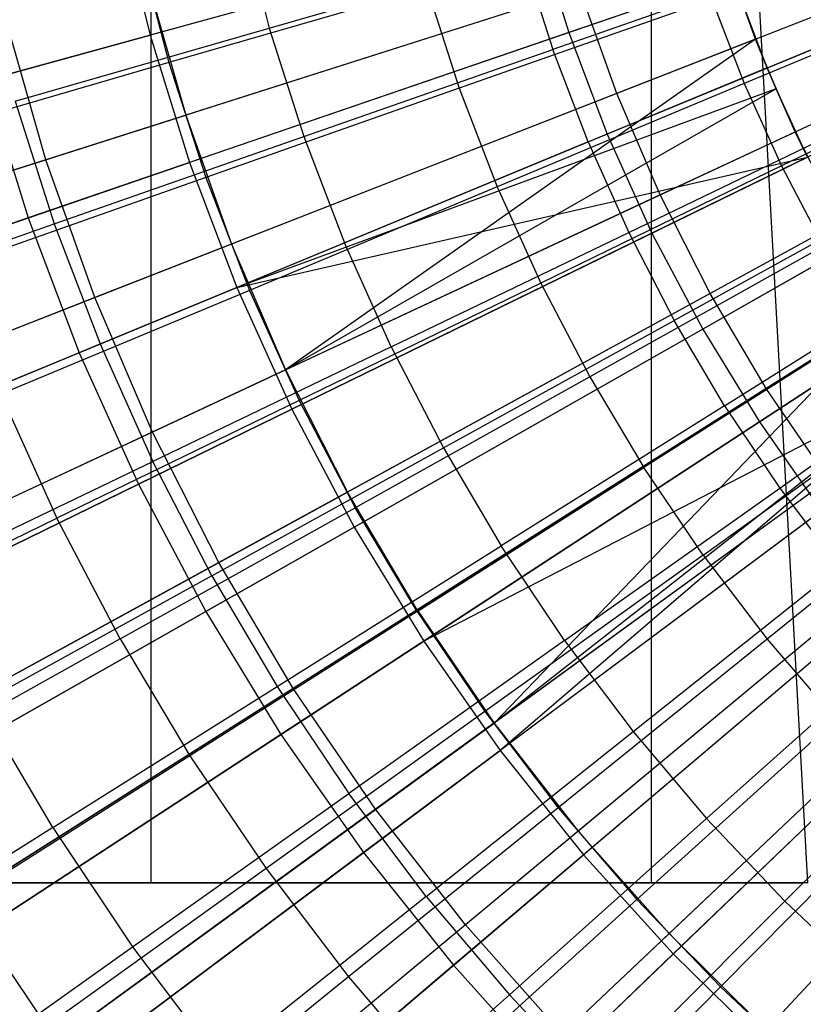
# Model space of a CAD drawing. Extents: x -8.3 to 8.8, y -6 to 6.
# Tile 53 of 177: x -1.206 to -0.709, y -0.977 to -0.352. Entities that reach past the tile are written whole.
import ezdxf

# ---------------------------------------------------------------- set-up
doc = ezdxf.new("R2010")
doc.units = 0
doc.header["$LTSCALE"] = 2.54
doc.layers.get('0').update_dxf_attribs({"linetype": 'CONTINUOUS'})

# ---------------------------------------------------------------- blocks, each defined once
blk = doc.blocks.new('DROPS_COLOR_A_STL')
at = {"color": 0}
for p, q in [((7.27748, -0.9, 18.02616), (7.27748, 0.9, 18.02616)), ((7.27748, -0.9, 18.02616), (7.27748, 0.9, 18.02616)), ((7.27748, -0.9, 29.73538), (7.27748, 0.9, 29.73538)), ((7.27748, -0.9, 29.73538), (7.27748, 0.9, 29.73538)), ((7.5952, -0.9, 53.45131), (7.5952, 0.9, 53.45131)), ((7.5952, -0.9, 53.45131), (7.5952, 0.9, 53.45131)), ((7.69434, -0.9, 53.46738), (7.5952, 0.9, 53.45131)), ((7.69434, -0.9, 53.46738), (7.5952, 0.9, 53.45131)), ((7.90929, -0.26702, 1.98105), (7.57302, -0.39863, 2.05569)), ((7.90929, -0.26702, 1.98105), (7.57302, -0.39863, 2.05569)), ((7.33439, -0.28694, 13.85715), (7.35245, -0.35698, 13.85715)), ((7.33439, -0.28694, 13.85715), (7.35245, -0.35698, 13.85715)), ((7.26933, -0.3046, 13.75225), (7.28868, -0.37892, 13.75225)), ((7.26933, -0.3046, 13.75225), (7.28868, -0.37892, 13.75225)), ((7.63974, -0.30377, 13.55295), (7.29936, -0.4124, 13.46176)), ((7.63974, -0.30377, 13.55295), (7.29936, -0.4124, 13.46176)), ((7.66115, -0.36413, 13.55295), (7.63974, -0.30377, 13.55295)), ((7.66115, -0.36413, 13.55295), (7.63974, -0.30377, 13.55295)), ((7.35245, -0.35698, 13.85715), (7.5134, -0.31061, 13.90573)), ((7.35245, -0.35698, 13.85715), (7.5134, -0.31061, 13.90573)), ((7.5134, -0.31061, 13.90573), (7.53251, -0.37058, 13.90573)), ((7.5134, -0.31061, 13.90573), (7.53251, -0.37058, 13.90573)), ((7.9278, -0.31018, 1.98105), (7.60065, -0.46306, 2.05569)), ((7.9278, -0.31018, 1.98105), (7.60065, -0.46306, 2.05569)), ((7.6902, -0.3154, 13.94927), (7.53251, -0.37058, 13.90573)), ((7.6902, -0.3154, 13.94927), (7.53251, -0.37058, 13.90573)), ((7.64651, -0.32424, 13.7163), (7.66115, -0.36413, 13.55295)), ((7.27559, -0.32876, 13.46176), (7.29936, -0.4124, 13.46176)), ((7.27559, -0.32876, 13.46176), (7.29936, -0.4124, 13.46176)), ((7.45249, -0.33128, 13.80441), (7.28868, -0.37892, 13.75225)), ((7.45249, -0.33128, 13.80441), (7.28868, -0.37892, 13.75225)), ((7.45249, -0.33128, 13.80441), (7.47305, -0.39519, 13.80441)), ((7.45249, -0.33128, 13.80441), (7.47305, -0.39519, 13.80441)), ((7.81022, -0.32688, 13.89275), (7.65402, -0.39223, 13.85123)), ((7.81022, -0.32688, 13.89275), (7.65402, -0.39223, 13.85123)), ((7.54957, -0.33255, 2.05569), (7.21067, -0.44071, 2.15275)), ((7.54957, -0.33255, 2.05569), (7.21067, -0.44071, 2.15275)), ((7.57302, -0.39863, 2.05569), (7.54957, -0.33255, 2.05569)), ((7.57302, -0.39863, 2.05569), (7.54957, -0.33255, 2.05569)), ((7.63333, -0.33856, 13.85123), (7.47305, -0.39519, 13.80441)), ((7.63333, -0.33856, 13.85123), (7.47305, -0.39519, 13.80441)), ((7.63333, -0.33856, 13.85123), (7.65402, -0.39223, 13.85123)), ((7.63333, -0.33856, 13.85123), (7.65402, -0.39223, 13.85123)), ((7.21067, -0.44071, 2.15275), (7.18527, -0.35133, 2.15275)), ((7.21067, -0.44071, 2.15275), (7.18527, -0.35133, 2.15275)), ((7.94903, -0.35207, 1.98105), (7.63235, -0.5256, 2.05569)), ((7.94903, -0.35207, 1.98105), (7.63235, -0.5256, 2.05569)), ((7.1911, -0.40346, 13.80348), (7.35245, -0.35698, 13.85715)), ((7.1911, -0.40346, 13.80348), (7.35245, -0.35698, 13.85715)), ((7.35245, -0.35698, 13.85715), (7.37442, -0.42589, 13.85715)), ((7.35245, -0.35698, 13.85715), (7.37442, -0.42589, 13.85715)), ((7.66115, -0.36413, 13.55295), (7.32844, -0.49434, 13.46176)), ((7.66115, -0.36413, 13.55295), (7.32844, -0.49434, 13.46176)), ((7.66115, -0.36413, 13.55295), (7.36271, -0.57426, 13.46176)), ((7.66115, -0.36413, 13.55295), (7.36271, -0.57426, 13.46176)), ((7.55496, -0.42937, 13.90573), (7.7093, -0.36544, 13.94927)), ((7.55496, -0.42937, 13.90573), (7.7093, -0.36544, 13.94927)), ((7.6685, -0.38237, 13.7163), (7.66115, -0.36413, 13.55295)), ((7.67415, -0.39573, 13.55295), (7.66115, -0.36413, 13.55295)), ((7.67415, -0.39573, 13.55295), (7.66115, -0.36413, 13.55295)), ((7.37442, -0.42589, 13.85715), (7.53251, -0.37058, 13.90573)), ((7.37442, -0.42589, 13.85715), (7.53251, -0.37058, 13.90573)), ((7.55496, -0.42937, 13.90573), (7.53251, -0.37058, 13.90573)), ((7.55496, -0.42937, 13.90573), (7.53251, -0.37058, 13.90573)), ((7.82996, -0.37057, 13.89275), (7.67771, -0.44465, 13.85123)), ((7.82996, -0.37057, 13.89275), (7.67771, -0.44465, 13.85123)), ((7.28868, -0.37892, 13.75225), (7.12443, -0.42669, 13.69473)), ((7.28868, -0.37892, 13.75225), (7.12443, -0.42669, 13.69473)), ((7.28868, -0.37892, 13.75225), (7.3122, -0.45202, 13.75225)), ((7.28868, -0.37892, 13.75225), (7.3122, -0.45202, 13.75225)), ((7.6685, -0.38237, 13.7163), (7.67415, -0.39573, 13.55295)), ((7.65402, -0.39223, 13.85123), (7.4972, -0.45784, 13.80441)), ((7.65402, -0.39223, 13.85123), (7.4972, -0.45784, 13.80441)), ((7.65402, -0.39223, 13.85123), (7.67771, -0.44465, 13.85123)), ((7.65402, -0.39223, 13.85123), (7.67771, -0.44465, 13.85123)), ((7.97291, -0.39252, 1.98105), (7.668, -0.58598, 2.05569)), ((7.97291, -0.39252, 1.98105), (7.668, -0.58598, 2.05569)), ((7.57302, -0.39863, 2.05569), (7.24174, -0.52827, 2.15275)), ((7.57302, -0.39863, 2.05569), (7.24174, -0.52827, 2.15275)), ((7.47305, -0.39519, 13.80441), (7.3122, -0.45202, 13.75225)), ((7.47305, -0.39519, 13.80441), (7.3122, -0.45202, 13.75225)), ((7.67415, -0.39573, 13.55295), (7.36271, -0.57426, 13.46176)), ((7.67415, -0.39573, 13.55295), (7.36271, -0.57426, 13.46176)), ((7.47305, -0.39519, 13.80441), (7.4972, -0.45784, 13.80441)), ((7.47305, -0.39519, 13.80441), (7.4972, -0.45784, 13.80441)), ((7.60065, -0.46306, 2.05569), (7.57302, -0.39863, 2.05569)), ((7.60065, -0.46306, 2.05569), (7.57302, -0.39863, 2.05569)), ((7.67415, -0.39573, 13.7163), (7.67415, -0.39573, 13.55295)), ((7.67415, -0.39573, 13.7163), (7.6864, -0.42299, 13.55295)), ((7.6864, -0.42299, 13.55295), (7.67415, -0.39573, 13.55295)), ((7.6864, -0.42299, 13.55295), (7.67415, -0.39573, 13.55295)), ((7.1911, -0.40346, 13.80348), (7.21593, -0.48135, 13.80348)), ((7.1911, -0.40346, 13.80348), (7.21593, -0.48135, 13.80348)), ((6.96508, -0.51909, 13.34844), (7.29936, -0.4124, 13.46176)), ((6.96508, -0.51909, 13.34844), (7.29936, -0.4124, 13.46176)), ((7.29936, -0.4124, 13.46176), (7.32844, -0.49434, 13.46176)), ((7.29936, -0.4124, 13.46176), (7.32844, -0.49434, 13.46176)), ((7.58066, -0.48682, 13.90573), (7.73118, -0.41434, 13.94927)), ((7.58066, -0.48682, 13.90573), (7.73118, -0.41434, 13.94927)), ((7.36271, -0.57426, 13.46176), (7.6864, -0.42299, 13.55295)), ((7.36271, -0.57426, 13.46176), (7.6864, -0.42299, 13.55295)), ((7.69406, -0.43901, 13.7163), (7.6864, -0.42299, 13.55295)), ((7.71536, -0.48012, 13.55295), (7.6864, -0.42299, 13.55295)), ((7.71536, -0.48012, 13.55295), (7.6864, -0.42299, 13.55295)), ((7.21593, -0.48135, 13.80348), (7.37442, -0.42589, 13.85715)), ((7.21593, -0.48135, 13.80348), (7.37442, -0.42589, 13.85715)), ((7.37442, -0.42589, 13.85715), (7.40021, -0.49347, 13.85715)), ((7.37442, -0.42589, 13.85715), (7.40021, -0.49347, 13.85715)), ((7.55496, -0.42937, 13.90573), (7.40021, -0.49347, 13.85715)), ((7.55496, -0.42937, 13.90573), (7.40021, -0.49347, 13.85715)), ((7.55496, -0.42937, 13.90573), (7.58066, -0.48682, 13.90573)), ((7.55496, -0.42937, 13.90573), (7.58066, -0.48682, 13.90573)), ((7.21067, -0.44071, 2.15275), (6.87821, -0.54681, 2.27183)), ((7.21067, -0.44071, 2.15275), (6.87821, -0.54681, 2.27183)), ((7.24174, -0.52827, 2.15275), (7.21067, -0.44071, 2.15275)), ((7.24174, -0.52827, 2.15275), (7.21067, -0.44071, 2.15275)), ((7.67771, -0.44465, 13.85123), (7.52486, -0.51902, 13.80441)), ((7.67771, -0.44465, 13.85123), (7.52486, -0.51902, 13.80441)), ((7.67771, -0.44465, 13.85123), (7.70433, -0.49563, 13.85123)), ((7.67771, -0.44465, 13.85123), (7.70433, -0.49563, 13.85123)), ((7.3122, -0.45202, 13.75225), (7.15092, -0.50901, 13.69473)), ((7.3122, -0.45202, 13.75225), (7.15092, -0.50901, 13.69473)), ((7.3122, -0.45202, 13.75225), (7.33983, -0.52368, 13.75225)), ((7.3122, -0.45202, 13.75225), (7.33983, -0.52368, 13.75225)), ((7.4972, -0.45784, 13.80441), (7.33983, -0.52368, 13.75225)), ((7.4972, -0.45784, 13.80441), (7.33983, -0.52368, 13.75225)), ((7.4972, -0.45784, 13.80441), (7.52486, -0.51902, 13.80441)), ((7.4972, -0.45784, 13.80441), (7.52486, -0.51902, 13.80441)), ((7.75577, -0.46192, 13.94927), (7.60955, -0.54274, 13.90573)), ((7.75577, -0.46192, 13.94927), (7.60955, -0.54274, 13.90573)), ((7.60065, -0.46306, 2.05569), (7.27836, -0.61367, 2.15275)), ((7.60065, -0.46306, 2.05569), (7.27836, -0.61367, 2.15275)), ((7.63235, -0.5256, 2.05569), (7.60065, -0.46306, 2.05569)), ((7.63235, -0.5256, 2.05569), (7.60065, -0.46306, 2.05569)), ((7.05706, -0.53694, 13.74469), (7.21593, -0.48135, 13.80348)), ((7.05706, -0.53694, 13.74469), (7.21593, -0.48135, 13.80348)), ((7.21593, -0.48135, 13.80348), (7.24508, -0.55773, 13.80348)), ((7.21593, -0.48135, 13.80348), (7.24508, -0.55773, 13.80348)), ((7.71536, -0.48012, 13.55295), (7.40203, -0.65181, 13.46176)), ((7.71536, -0.48012, 13.55295), (7.40203, -0.65181, 13.46176)), ((7.42976, -0.55949, 13.85715), (7.58066, -0.48682, 13.90573)), ((7.42976, -0.55949, 13.85715), (7.58066, -0.48682, 13.90573)), ((7.58066, -0.48682, 13.90573), (7.60955, -0.54274, 13.90573)), ((7.58066, -0.48682, 13.90573), (7.60955, -0.54274, 13.90573)), ((7.24508, -0.55773, 13.80348), (7.40021, -0.49347, 13.85715)), ((7.24508, -0.55773, 13.80348), (7.40021, -0.49347, 13.85715)), ((7.42976, -0.55949, 13.85715), (7.40021, -0.49347, 13.85715)), ((7.42976, -0.55949, 13.85715), (7.40021, -0.49347, 13.85715)), ((7.32844, -0.49434, 13.46176), (7.00168, -0.62223, 13.34844)), ((7.32844, -0.49434, 13.46176), (7.00168, -0.62223, 13.34844)), ((7.32844, -0.49434, 13.46176), (7.36271, -0.57426, 13.46176)), ((7.32844, -0.49434, 13.46176), (7.36271, -0.57426, 13.46176)), ((7.70433, -0.49563, 13.85123), (7.55593, -0.57853, 13.80441)), ((7.70433, -0.49563, 13.85123), (7.55593, -0.57853, 13.80441)), ((7.64153, -0.59694, 13.90573), (7.78298, -0.50806, 13.94927)), ((7.64153, -0.59694, 13.90573), (7.78298, -0.50806, 13.94927)), ((7.52486, -0.51902, 13.80441), (7.37146, -0.59366, 13.75225)), ((7.52486, -0.51902, 13.80441), (7.37146, -0.59366, 13.75225)), ((7.52486, -0.51902, 13.80441), (7.55593, -0.57853, 13.80441)), ((7.52486, -0.51902, 13.80441), (7.55593, -0.57853, 13.80441)), ((7.33983, -0.52368, 13.75225), (7.18203, -0.5897, 13.69473)), ((7.33983, -0.52368, 13.75225), (7.18203, -0.5897, 13.69473)), ((7.33983, -0.52368, 13.75225), (7.37146, -0.59366, 13.75225)), ((7.33983, -0.52368, 13.75225), (7.37146, -0.59366, 13.75225)), ((7.24174, -0.52827, 2.15275), (6.91676, -0.65546, 2.27183)), ((7.24174, -0.52827, 2.15275), (6.91676, -0.65546, 2.27183)), ((7.27836, -0.61367, 2.15275), (7.24174, -0.52827, 2.15275)), ((7.27836, -0.61367, 2.15275), (7.24174, -0.52827, 2.15275)), ((7.63235, -0.5256, 2.05569), (7.32038, -0.69655, 2.15275)), ((7.63235, -0.5256, 2.05569), (7.32038, -0.69655, 2.15275)), ((7.668, -0.58598, 2.05569), (7.63235, -0.5256, 2.05569)), ((7.668, -0.58598, 2.05569), (7.63235, -0.5256, 2.05569)), ((7.44623, -0.72668, 13.46176), (7.74792, -0.53527, 13.55295)), ((7.44623, -0.72668, 13.46176), (7.74792, -0.53527, 13.55295)), ((7.49514, -0.79857, 13.46176), (7.74792, -0.53527, 13.55295)), ((7.49514, -0.79857, 13.46176), (7.74792, -0.53527, 13.55295)), ((7.46296, -0.62375, 13.85715), (7.60955, -0.54274, 13.90573)), ((7.46296, -0.62375, 13.85715), (7.60955, -0.54274, 13.90573)), ((7.64153, -0.59694, 13.90573), (7.60955, -0.54274, 13.90573)), ((7.64153, -0.59694, 13.90573), (7.60955, -0.54274, 13.90573)), ((7.73379, -0.54504, 13.85123), (7.59032, -0.6362, 13.80441)), ((7.73379, -0.54504, 13.85123), (7.59032, -0.6362, 13.80441)), ((7.67649, -0.64927, 13.90573), (7.81274, -0.5526, 13.94927)), ((7.67649, -0.64927, 13.90573), (7.81274, -0.5526, 13.94927)), ((7.08958, -0.62214, 13.74469), (7.24508, -0.55773, 13.80348)), ((7.08958, -0.62214, 13.74469), (7.24508, -0.55773, 13.80348)), ((7.24508, -0.55773, 13.80348), (7.27847, -0.63235, 13.80348)), ((7.24508, -0.55773, 13.80348), (7.27847, -0.63235, 13.80348)), ((7.42976, -0.55949, 13.85715), (7.27847, -0.63235, 13.80348)), ((7.42976, -0.55949, 13.85715), (7.27847, -0.63235, 13.80348)), ((7.42976, -0.55949, 13.85715), (7.46296, -0.62375, 13.85715)), ((7.42976, -0.55949, 13.85715), (7.46296, -0.62375, 13.85715)), ((7.36271, -0.57426, 13.46176), (7.04481, -0.72281, 13.34844)), ((7.36271, -0.57426, 13.46176), (7.04481, -0.72281, 13.34844)), ((7.36271, -0.57426, 13.46176), (7.40203, -0.65181, 13.46176)), ((7.36271, -0.57426, 13.46176), (7.40203, -0.65181, 13.46176)), ((7.55593, -0.57853, 13.80441), (7.407, -0.66173, 13.75225)), ((7.55593, -0.57853, 13.80441), (7.407, -0.66173, 13.75225)), ((7.77647, -0.57782, 13.55295), (7.49514, -0.79857, 13.46176)), ((7.77647, -0.57782, 13.55295), (7.49514, -0.79857, 13.46176)), ((7.55593, -0.57853, 13.80441), (7.59032, -0.6362, 13.80441)), ((7.55593, -0.57853, 13.80441), (7.59032, -0.6362, 13.80441)), ((7.668, -0.58598, 2.05569), (7.36762, -0.77656, 2.15275)), ((7.668, -0.58598, 2.05569), (7.36762, -0.77656, 2.15275)), ((7.70744, -0.64395, 2.05569), (7.668, -0.58598, 2.05569)), ((7.70744, -0.64395, 2.05569), (7.668, -0.58598, 2.05569)), ((7.18203, -0.5897, 13.69473), (7.21765, -0.6685, 13.69473)), ((7.18203, -0.5897, 13.69473), (7.21765, -0.6685, 13.69473)), ((7.37146, -0.59366, 13.75225), (7.21765, -0.6685, 13.69473)), ((7.37146, -0.59366, 13.75225), (7.21765, -0.6685, 13.69473)), ((7.37146, -0.59366, 13.75225), (7.407, -0.66173, 13.75225)), ((7.37146, -0.59366, 13.75225), (7.407, -0.66173, 13.75225)), ((7.78395, -0.58822, 13.55295), (7.49514, -0.79857, 13.46176)), ((7.78395, -0.58822, 13.55295), (7.49514, -0.79857, 13.46176)), ((7.62792, -0.69182, 13.80441), (7.766, -0.59269, 13.85123)), ((7.62792, -0.69182, 13.80441), (7.766, -0.59269, 13.85123)), ((7.64153, -0.59694, 13.90573), (7.49971, -0.68605, 13.85715)), ((7.64153, -0.59694, 13.90573), (7.49971, -0.68605, 13.85715)), ((7.64153, -0.59694, 13.90573), (7.67649, -0.64927, 13.90573)), ((7.64153, -0.59694, 13.90573), (7.67649, -0.64927, 13.90573)), ((7.27836, -0.61367, 2.15275), (6.9622, -0.76142, 2.27183)), ((7.27836, -0.61367, 2.15275), (6.9622, -0.76142, 2.27183)), ((7.32038, -0.69655, 2.15275), (7.27836, -0.61367, 2.15275)), ((7.32038, -0.69655, 2.15275), (7.27836, -0.61367, 2.15275)), ((7.31599, -0.70498, 13.80348), (7.46296, -0.62375, 13.85715)), ((7.31599, -0.70498, 13.80348), (7.46296, -0.62375, 13.85715)), ((7.46296, -0.62375, 13.85715), (7.49971, -0.68605, 13.85715)), ((7.46296, -0.62375, 13.85715), (7.49971, -0.68605, 13.85715)), ((7.12682, -0.70538, 13.74469), (7.27847, -0.63235, 13.80348)), ((7.12682, -0.70538, 13.74469), (7.27847, -0.63235, 13.80348)), ((7.31599, -0.70498, 13.80348), (7.27847, -0.63235, 13.80348)), ((7.31599, -0.70498, 13.80348), (7.27847, -0.63235, 13.80348)), ((7.44633, -0.72769, 13.75225), (7.59032, -0.6362, 13.80441)), ((7.44633, -0.72769, 13.75225), (7.59032, -0.6362, 13.80441)), ((7.62792, -0.69182, 13.80441), (7.59032, -0.6362, 13.80441)), ((7.62792, -0.69182, 13.80441), (7.59032, -0.6362, 13.80441)), ((7.70744, -0.64395, 2.05569), (7.41989, -0.85338, 2.15275)), ((7.70744, -0.64395, 2.05569), (7.41989, -0.85338, 2.15275)), ((7.82329, -0.63876, 13.55295), (7.54856, -0.86718, 13.46176)), ((7.82329, -0.63876, 13.55295), (7.54856, -0.86718, 13.46176)), ((7.80085, -0.63845, 13.85123), (7.6686, -0.74523, 13.80441)), ((7.80085, -0.63845, 13.85123), (7.6686, -0.74523, 13.80441)), ((7.53989, -0.7462, 13.85715), (7.67649, -0.64927, 13.90573)), ((7.53989, -0.7462, 13.85715), (7.67649, -0.64927, 13.90573)), ((7.67649, -0.64927, 13.90573), (7.71434, -0.69956, 13.90573)), ((7.67649, -0.64927, 13.90573), (7.71434, -0.69956, 13.90573)), ((7.0943, -0.82043, 13.34844), (7.40203, -0.65181, 13.46176)), ((7.0943, -0.82043, 13.34844), (7.40203, -0.65181, 13.46176)), ((7.44623, -0.72668, 13.46176), (7.40203, -0.65181, 13.46176)), ((7.44623, -0.72668, 13.46176), (7.40203, -0.65181, 13.46176)), ((7.25767, -0.74515, 13.69473), (7.407, -0.66173, 13.75225)), ((7.25767, -0.74515, 13.69473), (7.407, -0.66173, 13.75225)), ((7.44633, -0.72769, 13.75225), (7.407, -0.66173, 13.75225)), ((7.44633, -0.72769, 13.75225), (7.407, -0.66173, 13.75225)), ((7.06341, -0.74354, 13.63179), (7.21765, -0.6685, 13.69473)), ((7.06341, -0.74354, 13.63179), (7.21765, -0.6685, 13.69473)), ((7.25767, -0.74515, 13.69473), (7.21765, -0.6685, 13.69473)), ((7.25767, -0.74515, 13.69473), (7.21765, -0.6685, 13.69473)), ((7.35753, -0.77539, 13.80348), (7.49971, -0.68605, 13.85715)), ((7.35753, -0.77539, 13.80348), (7.49971, -0.68605, 13.85715)), ((7.53989, -0.7462, 13.85715), (7.49971, -0.68605, 13.85715)), ((7.53989, -0.7462, 13.85715), (7.49971, -0.68605, 13.85715)), ((7.8658, -0.68667, 13.55295), (7.60626, -0.93222, 13.46176)), ((7.8658, -0.68667, 13.55295), (7.60626, -0.93222, 13.46176)), ((7.62792, -0.69182, 13.80441), (7.48934, -0.79132, 13.75225)), ((7.62792, -0.69182, 13.80441), (7.48934, -0.79132, 13.75225)), ((7.62792, -0.69182, 13.80441), (7.6686, -0.74523, 13.80441)), ((7.62792, -0.69182, 13.80441), (7.6686, -0.74523, 13.80441)), ((7.32038, -0.69655, 2.15275), (7.01433, -0.86425, 2.27183)), ((7.32038, -0.69655, 2.15275), (7.01433, -0.86425, 2.27183)), ((7.36762, -0.77656, 2.15275), (7.32038, -0.69655, 2.15275)), ((7.36762, -0.77656, 2.15275), (7.32038, -0.69655, 2.15275)), ((7.75051, -0.69927, 2.05569), (7.47697, -0.9267, 2.15275)), ((7.75051, -0.69927, 2.05569), (7.47697, -0.9267, 2.15275)), ((7.58338, -0.80399, 13.85715), (7.71434, -0.69956, 13.90573)), ((7.58338, -0.80399, 13.85715), (7.71434, -0.69956, 13.90573)), ((7.31599, -0.70498, 13.80348), (7.16868, -0.7864, 13.74469)), ((7.31599, -0.70498, 13.80348), (7.16868, -0.7864, 13.74469)), ((7.31599, -0.70498, 13.80348), (7.35753, -0.77539, 13.80348)), ((7.31599, -0.70498, 13.80348), (7.35753, -0.77539, 13.80348)), ((7.44623, -0.72668, 13.46176), (7.14994, -0.91467, 13.34844)), ((7.44623, -0.72668, 13.46176), (7.14994, -0.91467, 13.34844)), ((7.44633, -0.72769, 13.75225), (7.30196, -0.81942, 13.69473)), ((7.44633, -0.72769, 13.75225), (7.30196, -0.81942, 13.69473)), ((7.44623, -0.72668, 13.46176), (7.49514, -0.79857, 13.46176)), ((7.44623, -0.72668, 13.46176), (7.49514, -0.79857, 13.46176)), ((7.44633, -0.72769, 13.75225), (7.48934, -0.79132, 13.75225)), ((7.44633, -0.72769, 13.75225), (7.48934, -0.79132, 13.75225)), ((7.91128, -0.73176, 13.55295), (7.66802, -0.99343, 13.46176)), ((7.91128, -0.73176, 13.55295), (7.66802, -0.99343, 13.46176)), ((7.25767, -0.74515, 13.69473), (7.10793, -0.82881, 13.63179)), ((7.25767, -0.74515, 13.69473), (7.10793, -0.82881, 13.63179)), ((7.25767, -0.74515, 13.69473), (7.30196, -0.81942, 13.69473)), ((7.25767, -0.74515, 13.69473), (7.30196, -0.81942, 13.69473)), ((7.53989, -0.7462, 13.85715), (7.40295, -0.84336, 13.80348)), ((7.53989, -0.7462, 13.85715), (7.40295, -0.84336, 13.80348)), ((7.6686, -0.74523, 13.80441), (7.53587, -0.85241, 13.75225)), ((7.6686, -0.74523, 13.80441), (7.53587, -0.85241, 13.75225)), ((7.53989, -0.7462, 13.85715), (7.58338, -0.80399, 13.85715)), ((7.53989, -0.7462, 13.85715), (7.58338, -0.80399, 13.85715)), ((7.75494, -0.74764, 13.90573), (7.63005, -0.85925, 13.85715)), ((7.75494, -0.74764, 13.90573), (7.63005, -0.85925, 13.85715)), ((7.6686, -0.74523, 13.80441), (7.71224, -0.79626, 13.80441)), ((7.6686, -0.74523, 13.80441), (7.71224, -0.79626, 13.80441)), ((7.79705, -0.75172, 2.05569), (7.53864, -0.99621, 2.15275)), ((7.79705, -0.75172, 2.05569), (7.53864, -0.99621, 2.15275)), ((7.21501, -0.86494, 13.74469), (7.35753, -0.77539, 13.80348)), ((7.21501, -0.86494, 13.74469), (7.35753, -0.77539, 13.80348)), ((7.35753, -0.77539, 13.80348), (7.40295, -0.84336, 13.80348)), ((7.35753, -0.77539, 13.80348), (7.40295, -0.84336, 13.80348)), ((7.36762, -0.77656, 2.15275), (7.07295, -0.96353, 2.27183)), ((7.36762, -0.77656, 2.15275), (7.07295, -0.96353, 2.27183)), ((7.41989, -0.85338, 2.15275), (7.36762, -0.77656, 2.15275)), ((7.41989, -0.85338, 2.15275), (7.36762, -0.77656, 2.15275)), ((7.21501, -0.86494, 13.74469), (7.16868, -0.7864, 13.74469)), ((7.21501, -0.86494, 13.74469), (7.16868, -0.7864, 13.74469)), ((7.48934, -0.79132, 13.75225), (7.35039, -0.89107, 13.69473)), ((7.48934, -0.79132, 13.75225), (7.35039, -0.89107, 13.69473)), ((7.48934, -0.79132, 13.75225), (7.53587, -0.85241, 13.75225)), ((7.48934, -0.79132, 13.75225), (7.53587, -0.85241, 13.75225)), ((7.67974, -0.91181, 13.85715), (7.79818, -0.79338, 13.90573)), ((7.67974, -0.91181, 13.85715), (7.79818, -0.79338, 13.90573)), ((7.21151, -1.00516, 13.34844), (7.49514, -0.79857, 13.46176)), ((7.21151, -1.00516, 13.34844), (7.49514, -0.79857, 13.46176)), ((7.49514, -0.79857, 13.46176), (7.54856, -0.86718, 13.46176)), ((7.49514, -0.79857, 13.46176), (7.54856, -0.86718, 13.46176)), ((7.71224, -0.79626, 13.80441), (7.58579, -0.91077, 13.75225)), ((7.71224, -0.79626, 13.80441), (7.58579, -0.91077, 13.75225)), ((7.4521, -0.90868, 13.80348), (7.58338, -0.80399, 13.85715)), ((7.4521, -0.90868, 13.80348), (7.58338, -0.80399, 13.85715)), ((7.58338, -0.80399, 13.85715), (7.63005, -0.85925, 13.85715)), ((7.58338, -0.80399, 13.85715), (7.63005, -0.85925, 13.85715)), ((7.84684, -0.80108, 2.05569), (7.60463, -1.06162, 2.15275)), ((7.84684, -0.80108, 2.05569), (7.60463, -1.06162, 2.15275)), ((7.30196, -0.81942, 13.69473), (7.15719, -0.91141, 13.63179)), ((7.30196, -0.81942, 13.69473), (7.15719, -0.91141, 13.63179)), ((7.30196, -0.81942, 13.69473), (7.35039, -0.89107, 13.69473)), ((7.30196, -0.81942, 13.69473), (7.35039, -0.89107, 13.69473)), ((7.26567, -0.94076, 13.74469), (7.40295, -0.84336, 13.80348)), ((7.26567, -0.94076, 13.74469), (7.40295, -0.84336, 13.80348)), ((7.4521, -0.90868, 13.80348), (7.40295, -0.84336, 13.80348)), ((7.4521, -0.90868, 13.80348), (7.40295, -0.84336, 13.80348)), ((7.7587, -0.84473, 13.80441), (7.63892, -0.96621, 13.75225)), ((7.7587, -0.84473, 13.80441), (7.63892, -0.96621, 13.75225)), ((7.41989, -0.85338, 2.15275), (7.1378, -1.05884, 2.27183)), ((7.41989, -0.85338, 2.15275), (7.1378, -1.05884, 2.27183)), ((7.53587, -0.85241, 13.75225), (7.40279, -0.95986, 13.69473)), ((7.53587, -0.85241, 13.75225), (7.40279, -0.95986, 13.69473)), ((7.47697, -0.9267, 2.15275), (7.41989, -0.85338, 2.15275)), ((7.47697, -0.9267, 2.15275), (7.41989, -0.85338, 2.15275)), ((7.53587, -0.85241, 13.75225), (7.58579, -0.91077, 13.75225)), ((7.53587, -0.85241, 13.75225), (7.58579, -0.91077, 13.75225)), ((7.50485, -0.97114, 13.80348), (7.63005, -0.85925, 13.85715)), ((7.50485, -0.97114, 13.80348), (7.63005, -0.85925, 13.85715)), ((7.67974, -0.91181, 13.85715), (7.63005, -0.85925, 13.85715)), ((7.67974, -0.91181, 13.85715), (7.63005, -0.85925, 13.85715)), ((7.21501, -0.86494, 13.74469), (7.07217, -0.95469, 13.68072)), ((7.21501, -0.86494, 13.74469), (7.07217, -0.95469, 13.68072)), ((7.21501, -0.86494, 13.74469), (7.26567, -0.94076, 13.74469)), ((7.21501, -0.86494, 13.74469), (7.26567, -0.94076, 13.74469)), ((7.54856, -0.86718, 13.46176), (7.27874, -1.09151, 13.34844)), ((7.54856, -0.86718, 13.46176), (7.27874, -1.09151, 13.34844)), ((7.54856, -0.86718, 13.46176), (7.60626, -0.93222, 13.46176)), ((7.54856, -0.86718, 13.46176), (7.60626, -0.93222, 13.46176)), ((7.35039, -0.89107, 13.69473), (7.21105, -0.9911, 13.63179)), ((7.35039, -0.89107, 13.69473), (7.21105, -0.9911, 13.63179)), ((7.35039, -0.89107, 13.69473), (7.40279, -0.95986, 13.69473)), ((7.35039, -0.89107, 13.69473), (7.40279, -0.95986, 13.69473)), ((7.27748, -0.9, 18.02616), (6.87038, -0.9, 18.13985)), ((6.87038, -0.9, 29.6217), (7.27748, -0.9, 29.73538)), ((7.27748, -0.9, 18.02616), (6.87038, -0.9, 18.13985)), ((6.87038, -0.9, 29.6217), (7.27748, -0.9, 29.73538)), ((7.5952, -0.9, 53.45131), (6.97371, -0.9, 53.32432)), ((7.5952, -0.9, 53.45131), (6.97371, -0.9, 53.32432)), ((7.06873, -0.9, 35.80426), (7.69156, -0.9, 35.68402)), ((7.06873, -0.9, 35.80426), (7.69156, -0.9, 35.68402)), ((7.69156, -0.9, 17.94131), (7.27748, -0.9, 18.02616)), ((7.27748, -0.9, 29.73538), (7.69156, -0.9, 29.82024)), ((7.69156, -0.9, 17.94131), (7.27748, -0.9, 18.02616)), ((7.27748, -0.9, 29.73538), (7.69156, -0.9, 29.82024)), ((7.69434, -0.9, 53.46738), (7.5952, -0.9, 53.45131)), ((7.69434, -0.9, 53.46738), (7.5952, -0.9, 53.45131)), ((7.15719, -0.91141, 13.63179), (7.21105, -0.9911, 13.63179)), ((7.15719, -0.91141, 13.63179), (7.21105, -0.9911, 13.63179)), ((7.4521, -0.90868, 13.80348), (7.32051, -1.01363, 13.74469)), ((7.4521, -0.90868, 13.80348), (7.32051, -1.01363, 13.74469)), ((7.4521, -0.90868, 13.80348), (7.50485, -0.97114, 13.80348)), ((7.4521, -0.90868, 13.80348), (7.50485, -0.97114, 13.80348)), ((7.58579, -0.91077, 13.75225), (7.459, -1.02558, 13.69473)), ((7.58579, -0.91077, 13.75225), (7.459, -1.02558, 13.69473)), ((7.67974, -0.91181, 13.85715), (7.56101, -1.03055, 13.80348)), ((7.67974, -0.91181, 13.85715), (7.56101, -1.03055, 13.80348)), ((7.58579, -0.91077, 13.75225), (7.63892, -0.96621, 13.75225)), ((7.58579, -0.91077, 13.75225), (7.63892, -0.96621, 13.75225)), ((7.67974, -0.91181, 13.85715), (7.7323, -0.9615, 13.85715)), ((7.67974, -0.91181, 13.85715), (7.7323, -0.9615, 13.85715)), ((7.47697, -0.9267, 2.15275), (7.20863, -1.14981, 2.27183)), ((7.47697, -0.9267, 2.15275), (7.20863, -1.14981, 2.27183)), ((7.53864, -0.99621, 2.15275), (7.47697, -0.9267, 2.15275)), ((7.53864, -0.99621, 2.15275), (7.47697, -0.9267, 2.15275)), ((7.60626, -0.93222, 13.46176), (7.35137, -1.17338, 13.34844)), ((7.60626, -0.93222, 13.46176), (7.35137, -1.17338, 13.34844)), ((7.60626, -0.93222, 13.46176), (7.66802, -0.99343, 13.46176)), ((7.60626, -0.93222, 13.46176), (7.66802, -0.99343, 13.46176)), ((7.12809, -1.03838, 13.68072), (7.26567, -0.94076, 13.74469)), ((7.12809, -1.03838, 13.68072), (7.26567, -0.94076, 13.74469)), ((7.26567, -0.94076, 13.74469), (7.32051, -1.01363, 13.74469)), ((7.26567, -0.94076, 13.74469), (7.32051, -1.01363, 13.74469)), ((7.40279, -0.95986, 13.69473), (7.26933, -1.06762, 13.63179)), ((7.40279, -0.95986, 13.69473), (7.26933, -1.06762, 13.63179)), ((7.40279, -0.95986, 13.69473), (7.459, -1.02558, 13.69473)), ((7.40279, -0.95986, 13.69473), (7.459, -1.02558, 13.69473)), ((7.63892, -0.96621, 13.75225), (7.51883, -1.08801, 13.69473)), ((7.63892, -0.96621, 13.75225), (7.51883, -1.08801, 13.69473)), ((7.63892, -0.96621, 13.75225), (7.69511, -1.01856, 13.75225)), ((7.63892, -0.96621, 13.75225), (7.69511, -1.01856, 13.75225)), ((7.37934, -1.0833, 13.74469), (7.50485, -0.97114, 13.80348)), ((7.37934, -1.0833, 13.74469), (7.50485, -0.97114, 13.80348)), ((7.50485, -0.97114, 13.80348), (7.56101, -1.03055, 13.80348)), ((7.50485, -0.97114, 13.80348), (7.56101, -1.03055, 13.80348))]:
    blk.add_line(p, q, dxfattribs=at)
blk = doc.blocks.new('GROUP_1')
at = {"color": 0}
for p, q in [((7.80483, 5.75785, 0.04602), (7.45743, 5.63866, 0.10337)), ((7.80483, 5.75785, 0.04602), (7.45743, 5.63866, 0.10337)), ((7.54299, 5.73368, 11.91623), (7.19158, 5.63707, 11.843)), ((7.54299, 5.73368, 11.91623), (7.19158, 5.63707, 11.843)), ((7.17165, 5.71951, 11.843), (7.19158, 5.63707, 11.843)), ((7.17165, 5.71951, 11.843), (7.19158, 5.63707, 11.843)), ((7.82115, 5.7147, 0.04602), (7.48183, 5.57414, 0.10337)), ((7.82115, 5.7147, 0.04602), (7.48183, 5.57414, 0.10337)), ((7.43709, 5.70457, 0.10337), (7.08706, 5.60833, 0.18336)), ((7.43709, 5.70457, 0.10337), (7.08706, 5.60833, 0.18336)), ((7.43709, 5.70457, 0.10337), (7.45743, 5.63866, 0.10337)), ((7.43709, 5.70457, 0.10337), (7.45743, 5.63866, 0.10337)), ((7.56132, 5.6743, 11.91623), (7.2166, 5.55603, 11.843)), ((7.56132, 5.6743, 11.91623), (7.2166, 5.55603, 11.843)), ((7.5833, 5.61618, 11.91623), (7.56132, 5.6743, 11.91623)), ((7.84012, 5.67265, 0.04602), (7.5102, 5.51127, 0.10337)), ((7.84012, 5.67265, 0.04602), (7.5102, 5.51127, 0.10337)), ((6.84522, 5.54184, 11.74735), (7.19158, 5.63707, 11.843)), ((6.84522, 5.54184, 11.74735), (7.19158, 5.63707, 11.843)), ((7.45743, 5.63866, 0.10337), (7.11406, 5.52085, 0.18336)), ((7.45743, 5.63866, 0.10337), (7.11406, 5.52085, 0.18336)), ((7.19158, 5.63707, 11.843), (7.2166, 5.55603, 11.843)), ((7.19158, 5.63707, 11.843), (7.2166, 5.55603, 11.843)), ((7.45743, 5.63866, 0.10337), (7.48183, 5.57414, 0.10337)), ((7.45743, 5.63866, 0.10337), (7.48183, 5.57414, 0.10337)), ((7.86167, 5.63186, 0.04602), (7.54242, 5.45028, 0.10337)), ((7.86167, 5.63186, 0.04602), (7.54242, 5.45028, 0.10337)), ((7.5833, 5.61618, 11.91623), (7.2466, 5.4767, 11.843)), ((7.5833, 5.61618, 11.91623), (7.2466, 5.4767, 11.843)), ((7.58895, 5.60282, 11.91623), (7.5833, 5.61618, 11.91623)), ((7.08706, 5.60833, 0.18336), (7.11406, 5.52085, 0.18336)), ((7.08706, 5.60833, 0.18336), (7.11406, 5.52085, 0.18336)), ((7.58895, 5.60282, 11.91623), (7.2466, 5.4767, 11.843)), ((7.58895, 5.60282, 11.91623), (7.2466, 5.4767, 11.843)), ((7.60886, 5.55953, 11.91623), (7.58895, 5.60282, 11.91623)), ((7.88571, 5.59249, 0.04602), (7.57837, 5.39141, 0.10337)), ((7.88571, 5.59249, 0.04602), (7.57837, 5.39141, 0.10337)), ((7.48183, 5.57414, 0.10337), (7.14645, 5.43521, 0.18336)), ((7.48183, 5.57414, 0.10337), (7.14645, 5.43521, 0.18336)), ((7.48183, 5.57414, 0.10337), (7.5102, 5.51127, 0.10337)), ((7.48183, 5.57414, 0.10337), (7.5102, 5.51127, 0.10337)), ((6.87683, 5.43946, 11.74735), (7.2166, 5.55603, 11.843)), ((6.87683, 5.43946, 11.74735), (7.2166, 5.55603, 11.843)), ((7.2166, 5.55603, 11.843), (7.2466, 5.4767, 11.843)), ((7.2166, 5.55603, 11.843), (7.2466, 5.4767, 11.843)), ((7.2466, 5.4767, 11.843), (7.60886, 5.55953, 11.91623)), ((7.2466, 5.4767, 11.843), (7.60886, 5.55953, 11.91623)), ((7.28148, 5.39939, 11.843), (7.60886, 5.55953, 11.91623)), ((7.28148, 5.39939, 11.843), (7.60886, 5.55953, 11.91623)), ((7.11406, 5.52085, 0.18336), (6.77603, 5.40487, 0.28567)), ((7.11406, 5.52085, 0.18336), (6.77603, 5.40487, 0.28567)), ((7.11406, 5.52085, 0.18336), (7.14645, 5.43521, 0.18336)), ((7.11406, 5.52085, 0.18336), (7.14645, 5.43521, 0.18336)), ((7.5102, 5.51127, 0.10337), (7.1841, 5.35176, 0.18336)), ((7.5102, 5.51127, 0.10337), (7.1841, 5.35176, 0.18336)), ((7.5102, 5.51127, 0.10337), (7.54242, 5.45028, 0.10337)), ((7.5102, 5.51127, 0.10337), (7.54242, 5.45028, 0.10337)), ((7.3211, 5.3244, 11.843), (7.63789, 5.50458, 11.91623)), ((7.3211, 5.3244, 11.843), (7.63789, 5.50458, 11.91623)), ((6.91474, 5.33923, 11.74735), (7.2466, 5.4767, 11.843)), ((6.91474, 5.33923, 11.74735), (7.2466, 5.4767, 11.843)), ((7.2466, 5.4767, 11.843), (7.28148, 5.39939, 11.843)), ((7.2466, 5.4767, 11.843), (7.28148, 5.39939, 11.843)), ((7.54242, 5.45028, 0.10337), (7.22687, 5.27081, 0.18336)), ((7.54242, 5.45028, 0.10337), (7.22687, 5.27081, 0.18336)), ((7.36531, 5.25202, 11.843), (7.67028, 5.45154, 11.91623)), ((7.36531, 5.25202, 11.843), (7.67028, 5.45154, 11.91623)), ((7.54242, 5.45028, 0.10337), (7.57837, 5.39141, 0.10337)), ((7.54242, 5.45028, 0.10337), (7.57837, 5.39141, 0.10337)), ((7.14645, 5.43521, 0.18336), (6.81629, 5.29845, 0.28567)), ((7.14645, 5.43521, 0.18336), (6.81629, 5.29845, 0.28567)), ((7.14645, 5.43521, 0.18336), (7.1841, 5.35176, 0.18336)), ((7.14645, 5.43521, 0.18336), (7.1841, 5.35176, 0.18336)), ((7.69127, 5.42073, 11.91623), (7.36531, 5.25202, 11.843)), ((7.69127, 5.42073, 11.91623), (7.36531, 5.25202, 11.843)), ((7.69127, 5.42073, 11.91623), (7.41392, 5.18252, 11.843)), ((7.69127, 5.42073, 11.91623), (7.41392, 5.18252, 11.843)), ((6.95881, 5.24155, 11.74735), (7.28148, 5.39939, 11.843)), ((6.95881, 5.24155, 11.74735), (7.28148, 5.39939, 11.843)), ((7.28148, 5.39939, 11.843), (7.3211, 5.3244, 11.843)), ((7.28148, 5.39939, 11.843), (7.3211, 5.3244, 11.843)), ((7.7059, 5.40062, 11.91623), (7.41392, 5.18252, 11.843)), ((7.7059, 5.40062, 11.91623), (7.41392, 5.18252, 11.843)), ((7.57837, 5.39141, 0.10337), (7.27459, 5.19267, 0.18336)), ((7.57837, 5.39141, 0.10337), (7.27459, 5.19267, 0.18336)), ((7.57837, 5.39141, 0.10337), (7.61791, 5.3349, 0.10337)), ((7.57837, 5.39141, 0.10337), (7.61791, 5.3349, 0.10337)), ((7.1841, 5.35176, 0.18336), (6.86308, 5.19473, 0.28567)), ((7.1841, 5.35176, 0.18336), (6.86308, 5.19473, 0.28567)), ((7.1841, 5.35176, 0.18336), (7.22687, 5.27081, 0.18336)), ((7.1841, 5.35176, 0.18336), (7.22687, 5.27081, 0.18336)), ((7.74462, 5.35202, 11.91623), (7.46677, 5.11619, 11.843)), ((7.74462, 5.35202, 11.91623), (7.46677, 5.11619, 11.843)), ((7.61791, 5.3349, 0.10337), (7.32707, 5.11765, 0.18336)), ((7.61791, 5.3349, 0.10337), (7.32707, 5.11765, 0.18336)), ((7.00886, 5.14681, 11.74735), (7.3211, 5.3244, 11.843)), ((7.00886, 5.14681, 11.74735), (7.3211, 5.3244, 11.843)), ((7.3211, 5.3244, 11.843), (7.36531, 5.25202, 11.843)), ((7.3211, 5.3244, 11.843), (7.36531, 5.25202, 11.843)), ((7.78629, 5.30591, 11.91623), (7.52364, 5.05326, 11.843)), ((7.78629, 5.30591, 11.91623), (7.52364, 5.05326, 11.843)), ((7.66089, 5.28095, 0.10337), (7.38412, 5.04604, 0.18336)), ((7.66089, 5.28095, 0.10337), (7.38412, 5.04604, 0.18336)), ((7.22687, 5.27081, 0.18336), (6.91623, 5.09412, 0.28567)), ((7.22687, 5.27081, 0.18336), (6.91623, 5.09412, 0.28567)), ((7.22687, 5.27081, 0.18336), (7.27459, 5.19267, 0.18336)), ((7.22687, 5.27081, 0.18336), (7.27459, 5.19267, 0.18336)), ((7.06471, 5.05536, 11.74735), (7.36531, 5.25202, 11.843)), ((7.06471, 5.05536, 11.74735), (7.36531, 5.25202, 11.843)), ((7.36531, 5.25202, 11.843), (7.41392, 5.18252, 11.843)), ((7.36531, 5.25202, 11.843), (7.41392, 5.18252, 11.843)), ((7.70714, 5.22977, 0.10337), (7.44551, 4.97811, 0.18336)), ((7.70714, 5.22977, 0.10337), (7.44551, 4.97811, 0.18336)), ((7.27459, 5.19267, 0.18336), (6.97554, 4.99702, 0.28567)), ((7.27459, 5.19267, 0.18336), (6.97554, 4.99702, 0.28567)), ((7.27459, 5.19267, 0.18336), (7.32707, 5.11765, 0.18336)), ((7.27459, 5.19267, 0.18336), (7.32707, 5.11765, 0.18336)), ((7.12614, 4.96755, 11.74735), (7.41392, 5.18252, 11.843)), ((7.12614, 4.96755, 11.74735), (7.41392, 5.18252, 11.843)), ((7.41392, 5.18252, 11.843), (7.46677, 5.11619, 11.843)), ((7.41392, 5.18252, 11.843), (7.46677, 5.11619, 11.843)), ((7.32707, 5.11765, 0.18336), (7.04076, 4.90378, 0.28567)), ((7.32707, 5.11765, 0.18336), (7.04076, 4.90378, 0.28567)), ((7.32707, 5.11765, 0.18336), (7.38412, 5.04604, 0.18336)), ((7.32707, 5.11765, 0.18336), (7.38412, 5.04604, 0.18336)), ((7.1929, 4.88374, 11.74735), (7.46677, 5.11619, 11.843)), ((7.1929, 4.88374, 11.74735), (7.46677, 5.11619, 11.843)), ((7.46677, 5.11619, 11.843), (7.52364, 5.05326, 11.843)), ((7.46677, 5.11619, 11.843), (7.52364, 5.05326, 11.843)), ((7.26475, 4.80424, 11.74735), (7.52364, 5.05326, 11.843)), ((7.26475, 4.80424, 11.74735), (7.52364, 5.05326, 11.843)), ((7.52364, 5.05326, 11.843), (7.5843, 4.99399, 11.843)), ((7.52364, 5.05326, 11.843), (7.5843, 4.99399, 11.843)), ((7.38412, 5.04604, 0.18336), (7.11166, 4.81478, 0.28567)), ((7.38412, 5.04604, 0.18336), (7.11166, 4.81478, 0.28567)), ((7.38412, 5.04604, 0.18336), (7.44551, 4.97811, 0.18336)), ((7.38412, 5.04604, 0.18336), (7.44551, 4.97811, 0.18336))]:
    blk.add_line(p, q, dxfattribs=at)
blk.add_blockref('DROPS_COLOR_A_STL', (-0.0852, 5.99854, -1.80007), dxfattribs=at)

msp = doc.modelspace()

# ---------------------------------------------------------------- block references
at = {"color": 0}
msp.add_blockref('GROUP_1', (-8.3148, -5.99854, 1.80007), dxfattribs=at)

doc.saveas('drawing.dxf')
